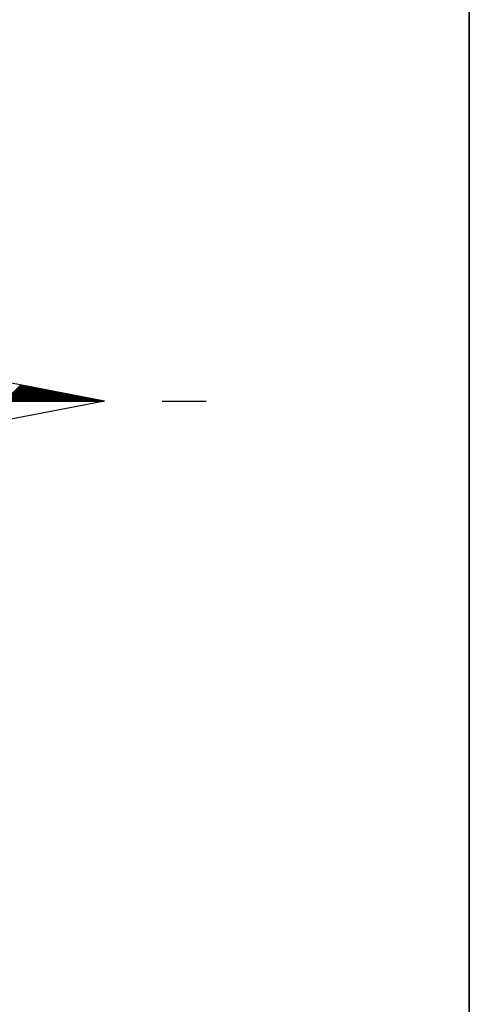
# Model space of a CAD drawing. Header units: metres. Extents: x 183400 to 184400, y 422200 to 427800.
# Tile 28 of 221: x 184286 to 184300, y 422948 to 422979. Entities that reach past the tile are written whole.
import ezdxf

# ---------------------------------------------------------------- set-up
doc = ezdxf.new("R2010")
doc.units = ezdxf.units.M
for name, color, linetype in [('N_MK2', 7, 'Continuous'), ('방위표', 7, 'Continuous'), ('일람표', 7, 'Continuous')]:
    doc.layers.add(name, color=color, linetype=linetype)

# ---------------------------------------------------------------- blocks, each defined once
blk = doc.blocks.new('N_MK2')
at = {"layer": '방위표', "color": 7, "linetype": 'Continuous'}
blk.add_lwpolyline([(-106.029, 0), (-33.696, -13.958), (0, 0), (-53.049, -53.048), (-13.958, -33.696), (0, 0), (0, -106.029), (13.958, -33.696), (0, 0), (53.048, -53.049), (33.696, -13.958), (0, 0), (106.028, 0), (33.696, 13.958), (0, 0), (53.049, 53.049), (13.958, 33.696), (0, 0), (0, 133.028), (-13.958, 33.696), (0, 0), (-53.049, 53.049), (-33.696, 13.958), (0, 0)], close=True, dxfattribs=at)
for points in [[(83.835, 0), (87.425, 3.59)], [(84.117, 0), (87.662, 3.544)], [(84.4, 0), (87.899, 3.498)], [(84.683, 0), (88.136, 3.453)], [(84.966, 0), (88.373, 3.407)], [(85.249, 0), (88.61, 3.361)], [(85.532, 0), (88.847, 3.315)], [(85.814, 0), (89.084, 3.27)], [(86.097, 0), (89.321, 3.224)], [(86.38, 0), (89.558, 3.178)], [(86.663, 0), (89.795, 3.132)], [(86.946, 0), (90.033, 3.087)], [(87.229, 0), (90.27, 3.041)], [(87.512, 0), (90.507, 2.995)], [(87.794, 0), (90.744, 2.949)], [(88.077, 0), (90.981, 2.904)], [(88.36, 0), (91.218, 2.858)], [(88.643, 0), (91.455, 2.812)], [(88.926, 0), (91.692, 2.766)], [(89.209, 0), (91.929, 2.721)], [(89.491, 0), (92.166, 2.675)], [(89.774, 0), (92.403, 2.629)], [(90.057, 0), (92.641, 2.583)], [(90.34, 0), (92.878, 2.538)], [(90.623, 0), (93.115, 2.492)], [(90.906, 0), (93.352, 2.446)], [(91.189, 0), (93.589, 2.4)], [(91.471, 0), (93.826, 2.355)], [(91.754, 0), (94.063, 2.309)], [(92.037, 0), (94.3, 2.263)], [(92.32, 0), (94.537, 2.217)], [(106.028, 0), (33.696, -13.958)], [(92.603, 0), (94.774, 2.172)], [(92.886, 0), (95.011, 2.126)], [(93.168, 0), (95.249, 2.08)], [(93.451, 0), (95.486, 2.034)], [(93.734, 0), (95.723, 1.989)], [(94.017, 0), (95.96, 1.943)], [(94.3, 0), (96.197, 1.897)], [(94.583, 0), (96.434, 1.851)], [(94.865, 0), (96.671, 1.806)], [(95.148, 0), (96.908, 1.76)], [(95.431, 0), (97.145, 1.714)], [(95.714, 0), (97.382, 1.668)], [(95.997, 0), (97.619, 1.623)], [(96.28, 0), (97.857, 1.577)], [(96.563, 0), (98.094, 1.531)], [(96.845, 0), (98.331, 1.485)], [(97.128, 0), (98.568, 1.44)], [(97.411, 0), (98.805, 1.394)], [(97.694, 0), (99.042, 1.348)], [(97.977, 0), (99.279, 1.302)], [(98.26, 0), (99.516, 1.257)], [(98.542, 0), (99.753, 1.211)], [(98.825, 0), (99.99, 1.165)], [(99.108, 0), (100.227, 1.119)], [(99.391, 0), (100.465, 1.074)], [(99.674, 0), (100.702, 1.028)], [(99.957, 0), (100.939, 0.982)], [(100.239, 0), (101.176, 0.936)], [(100.522, 0), (101.413, 0.891)], [(100.805, 0), (101.65, 0.845)], [(101.088, 0), (101.887, 0.799)], [(101.371, 0), (102.124, 0.753)], [(101.654, 0), (102.361, 0.708)], [(101.937, 0), (102.598, 0.662)], [(102.219, 0), (102.835, 0.616)], [(102.502, 0), (103.073, 0.57)], [(102.785, 0), (103.31, 0.525)], [(103.068, 0), (103.547, 0.479)], [(103.351, 0), (103.784, 0.433)], [(103.634, 0), (104.021, 0.387)], [(103.916, 0), (104.258, 0.342)], [(104.199, 0), (104.495, 0.296)], [(104.482, 0), (104.732, 0.25)], [(104.765, 0), (104.969, 0.204)], [(105.048, 0), (105.206, 0.159)], [(105.331, 0), (105.443, 0.113)], [(105.614, 0), (105.681, 0.067)], [(105.896, 0), (105.918, 0.021)], [(118.86, 0), (128.674, 0)]]:
    blk.add_lwpolyline(points, dxfattribs=at)

msp = doc.modelspace()

# ---------------------------------------------------------------- linework, layer by layer
at = {"layer": '일람표'}
for points in [[(183700, 422600), (184300, 422600), (184300, 423000), (183700, 423000)], [(184300, 422909.794), (184224.375, 422909.794), (184224.375, 423000), (184300, 423000)]]:
    msp.add_lwpolyline(points, close=True, dxfattribs=at)

# ---------------------------------------------------------------- block references
at = {"layer": 'N_MK2', "linetype": 'Continuous', "lineweight": 15, "xscale": 0.1399996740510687, "yscale": 0.1399996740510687, "zscale": 0.139999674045}
msp.add_blockref('N_MK2', (184273.805, 422966.673), dxfattribs=at)

doc.saveas('drawing.dxf')
